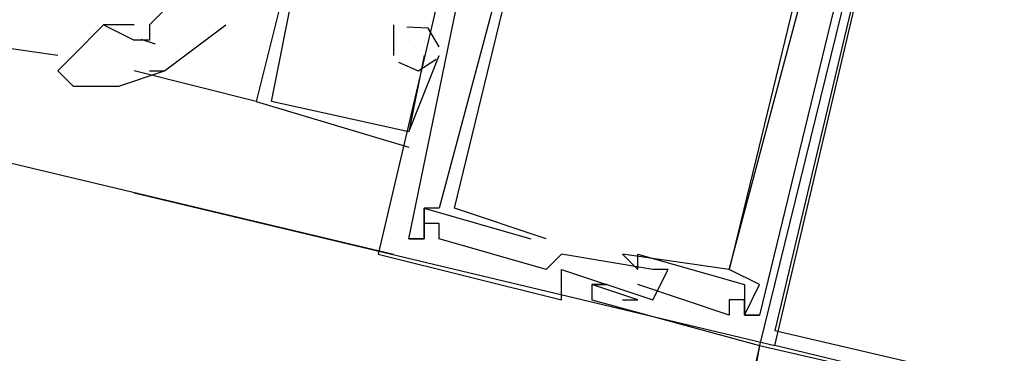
# Model space of a CAD drawing. Header units: feet. Extents: x -79 to 198, y -22 to 181.
# Tile 224 of 256: x 126.367 to 127.227, y 127.411 to 127.702. Entities that reach past the tile are written whole.
import ezdxf

# ---------------------------------------------------------------- set-up
doc = ezdxf.new("R2010")
doc.units = ezdxf.units.FT
doc.layers.add('A-LINEA', color=7, linetype='CONTINUOUS')

msp = doc.modelspace()

# ---------------------------------------------------------------- linework, layer by layer
at = {"layer": 'A-LINEA'}
for p, q in [((119.44, 129.2178), (126.6933, 127.4978)), ((126.84, 128.1778), (126.68, 127.4978)), ((126.84, 128.1778), (126.68, 127.4978)), ((126.84, 128.1778), (126.68, 127.4978)), ((127.0267, 127.4178), (127.1867, 128.0978)), ((127.0267, 127.4178), (127.1867, 128.0978)), ((127.0267, 127.4178), (127.1867, 128.0978)), ((126.4667, 127.6978), (126.44, 127.6978)), ((126.44, 127.6978), (126.4667, 127.6844)), ((126.6933, 127.6978), (126.6933, 127.6844)), ((126.6933, 127.6978), (126.6933, 127.6978)), ((126.6933, 127.6978), (126.6933, 127.6844)), ((126.6933, 127.6978), (126.6933, 127.6978)), ((126.6933, 127.6978), (126.6933, 127.6844)), ((126.6933, 127.6978), (126.6933, 127.6978)), ((126.4, 127.6711), (126.3067, 127.6844)), ((126.4726, 127.6855), (126.4849, 127.6814)), ((126.6933, 127.6844), (126.6933, 127.6711)), ((126.6933, 127.6844), (126.6933, 127.6844)), ((126.6933, 127.6844), (126.6933, 127.6711)), ((126.6933, 127.6844), (126.6933, 127.6844)), ((126.6933, 127.6844), (126.6933, 127.6711)), ((126.6933, 127.6844), (126.6933, 127.6844)), ((126.7067, 127.6844), (126.7067, 127.6844)), ((126.7067, 127.6844), (126.7067, 127.6844)), ((126.7067, 127.6844), (126.7067, 127.6844)), ((126.72, 127.6844), (126.72, 127.6844)), ((126.72, 127.6844), (126.72, 127.6844)), ((126.72, 127.6844), (126.72, 127.6844)), ((126.72, 127.6844), (126.72, 127.6844)), ((126.72, 127.6844), (126.72, 127.6844)), ((126.72, 127.6844), (126.72, 127.6844)), ((126.6933, 127.6711), (126.6933, 127.6711)), ((126.6933, 127.6711), (126.6933, 127.6711)), ((126.6933, 127.6711), (126.6933, 127.6711)), ((126.7067, 127.6044), (126.7333, 127.6711)), ((126.7067, 127.6044), (126.7333, 127.6711)), ((126.7067, 127.6044), (126.7333, 127.6711)), ((126.72, 127.6711), (126.72, 127.6711)), ((126.72, 127.6711), (126.72, 127.6711)), ((126.72, 127.6711), (126.72, 127.6711)), ((126.7333, 127.6711), (126.7333, 127.6711)), ((126.7333, 127.6711), (126.7333, 127.6711)), ((126.7333, 127.6711), (126.7333, 127.6711)), ((126.5733, 127.6311), (126.4667, 127.6578)), ((126.48, 127.6578), (126.4933, 127.6578)), ((126.5733, 127.6311), (126.5733, 127.6311)), ((126.5733, 127.6311), (126.7067, 127.5911)), ((126.5733, 127.6311), (126.5733, 127.6311)), ((126.5733, 127.6311), (126.5733, 127.6311)), ((126.5733, 127.6311), (126.7067, 127.5911)), ((126.5733, 127.6311), (126.5733, 127.6311)), ((126.5733, 127.6311), (126.5733, 127.6311)), ((126.5733, 127.6311), (126.7067, 127.5911)), ((126.5733, 127.6311), (126.5733, 127.6311)), ((126.5867, 127.6311), (126.5867, 127.6311)), ((126.5867, 127.6311), (126.5867, 127.6311)), ((126.5867, 127.6311), (126.5867, 127.6311)), ((126.7067, 127.6044), (126.7067, 127.6044)), ((126.7067, 127.6044), (126.7067, 127.6044)), ((126.7067, 127.6044), (126.7067, 127.6044)), ((126.7067, 127.6044), (126.7067, 127.6044)), ((126.7067, 127.6044), (126.7067, 127.6044)), ((126.7067, 127.6044), (126.7067, 127.6044)), ((126.7067, 127.5911), (126.7067, 127.5911)), ((126.7067, 127.5911), (126.7067, 127.5911)), ((126.7067, 127.5911), (126.7067, 127.5911)), ((126.4667, 127.5511), (127.0267, 127.4178)), ((126.4667, 127.5511), (127.0267, 127.4178)), ((126.72, 127.5378), (126.72, 127.5378)), ((126.72, 127.5378), (126.72, 127.5378)), ((126.72, 127.5378), (126.72, 127.5378)), ((126.72, 127.5378), (126.72, 127.5378)), ((126.72, 127.5378), (126.72, 127.5378)), ((126.72, 127.5378), (126.72, 127.5378)), ((126.7333, 127.5378), (126.7333, 127.5378)), ((126.7333, 127.5378), (126.7333, 127.5378)), ((126.7333, 127.5378), (126.7333, 127.5378)), ((126.7467, 127.5378), (126.7467, 127.5378)), ((126.7467, 127.5378), (126.7467, 127.5378)), ((126.7467, 127.5378), (126.7467, 127.5378)), ((126.7067, 127.5244), (126.7067, 127.5244)), ((126.7067, 127.5244), (126.7067, 127.5244)), ((126.7067, 127.5244), (126.7067, 127.5244)), ((126.7067, 127.5244), (126.7067, 127.5244)), ((126.7067, 127.5244), (126.7067, 127.5244)), ((126.7067, 127.5244), (126.7067, 127.5244)), ((126.72, 127.5244), (126.72, 127.5244)), ((126.72, 127.5244), (126.72, 127.5244)), ((126.72, 127.5244), (126.72, 127.5244)), ((126.72, 127.5244), (126.72, 127.5244)), ((126.72, 127.5244), (126.72, 127.5244)), ((126.72, 127.5244), (126.72, 127.5244)), ((126.7333, 127.5244), (126.7333, 127.5244)), ((126.7333, 127.5244), (126.7333, 127.5244)), ((126.7333, 127.5244), (126.7333, 127.5244)), ((126.7067, 127.5111), (126.7067, 127.5111)), ((126.7067, 127.5111), (126.7067, 127.5111)), ((126.7067, 127.5111), (126.7067, 127.5111)), ((126.7067, 127.5111), (126.7067, 127.5111)), ((126.7067, 127.5111), (126.7067, 127.5111)), ((126.7067, 127.5111), (126.7067, 127.5111)), ((126.72, 127.5111), (126.72, 127.5111)), ((126.72, 127.5111), (126.72, 127.5111)), ((126.72, 127.5111), (126.72, 127.5111)), ((126.72, 127.5111), (126.72, 127.5111)), ((126.72, 127.5111), (126.72, 127.5111)), ((126.72, 127.5111), (126.72, 127.5111)), ((126.7333, 127.5111), (126.7333, 127.5111)), ((126.7333, 127.5111), (126.7333, 127.5111)), ((126.7333, 127.5111), (126.7333, 127.5111)), ((126.8133, 127.5111), (126.8133, 127.5111)), ((126.8133, 127.5111), (126.8133, 127.5111)), ((126.8133, 127.5111), (126.8133, 127.5111)), ((126.8267, 127.5111), (126.8267, 127.5111)), ((126.8267, 127.5111), (126.8267, 127.5111)), ((126.8267, 127.5111), (126.8267, 127.5111)), ((126.68, 127.4978), (126.68, 127.4978)), ((126.68, 127.4978), (126.68, 127.4978)), ((126.68, 127.4978), (126.68, 127.4978)), ((126.6933, 127.4978), (126.6933, 127.4978)), ((126.6933, 127.4978), (126.6933, 127.4978)), ((126.6933, 127.4978), (126.6933, 127.4978)), ((126.84, 127.4978), (126.84, 127.4978)), ((126.84, 127.4978), (126.84, 127.4978)), ((126.84, 127.4978), (126.84, 127.4978)), ((126.8933, 127.4978), (126.8933, 127.4978)), ((126.8933, 127.4978), (126.8933, 127.4978)), ((126.8933, 127.4978), (126.8933, 127.4978)), ((126.9067, 127.4978), (126.9067, 127.4978)), ((126.9067, 127.4978), (126.9067, 127.4978)), ((126.9067, 127.4978), (126.9067, 127.4978)), ((126.8267, 127.4844), (126.8267, 127.4844)), ((126.8267, 127.4844), (126.8267, 127.4844)), ((126.8267, 127.4844), (126.8267, 127.4844)), ((126.84, 127.4844), (126.84, 127.4844)), ((126.84, 127.4844), (126.84, 127.4844)), ((126.84, 127.4844), (126.84, 127.4844)), ((126.9067, 127.4844), (126.9067, 127.4844)), ((126.9067, 127.4844), (126.9067, 127.4844)), ((126.9067, 127.4844), (126.9067, 127.4844)), ((126.92, 127.4844), (126.92, 127.4844)), ((126.92, 127.4844), (126.92, 127.4844)), ((126.92, 127.4844), (126.92, 127.4844)), ((126.9333, 127.4844), (126.9333, 127.4844)), ((126.9333, 127.4844), (126.9333, 127.4844)), ((126.9333, 127.4844), (126.9333, 127.4844)), ((126.9867, 127.4844), (126.9867, 127.4844)), ((126.9867, 127.4844), (126.9867, 127.4844)), ((126.9867, 127.4844), (126.9867, 127.4844)), ((126.9867, 127.4844), (126.9867, 127.4844)), ((126.9867, 127.4844), (126.9867, 127.4844)), ((126.9867, 127.4844), (126.9867, 127.4844)), ((126.8667, 127.4711), (126.8667, 127.4711)), ((126.8667, 127.4711), (126.8667, 127.4711)), ((126.8667, 127.4711), (126.8667, 127.4711)), ((126.8667, 127.4711), (126.8667, 127.4711)), ((126.8667, 127.4711), (126.8667, 127.4711)), ((126.8667, 127.4711), (126.8667, 127.4711)), ((126.88, 127.4711), (126.88, 127.4711)), ((126.88, 127.4711), (126.88, 127.4711)), ((126.88, 127.4711), (126.88, 127.4711)), ((126.9067, 127.4711), (126.9067, 127.4711)), ((126.9067, 127.4711), (126.9067, 127.4711)), ((126.9067, 127.4711), (126.9067, 127.4711)), ((126.92, 127.4711), (126.92, 127.4711)), ((126.92, 127.4711), (126.92, 127.4711)), ((126.92, 127.4711), (126.92, 127.4711)), ((127, 127.4711), (127, 127.4711)), ((127, 127.4711), (127, 127.4711)), ((127, 127.4711), (127, 127.4711)), ((127.0133, 127.4711), (127.0133, 127.4711)), ((127.0133, 127.4711), (127.0133, 127.4711)), ((127.0133, 127.4711), (127.0133, 127.4711)), ((126.84, 127.4578), (126.84, 127.4578)), ((126.84, 127.4578), (126.84, 127.4578)), ((126.84, 127.4578), (126.84, 127.4578)), ((126.8667, 127.4578), (126.8667, 127.4578)), ((126.8667, 127.4578), (126.8667, 127.4578)), ((126.8667, 127.4578), (126.8667, 127.4578)), ((126.8933, 127.4578), (126.8933, 127.4578)), ((126.8933, 127.4578), (126.8933, 127.4578)), ((126.8933, 127.4578), (126.8933, 127.4578)), ((126.9067, 127.4578), (126.9067, 127.4578)), ((126.9067, 127.4578), (126.9067, 127.4578)), ((126.9067, 127.4578), (126.9067, 127.4578)), ((126.92, 127.4578), (126.92, 127.4578)), ((126.92, 127.4578), (126.92, 127.4578)), ((126.92, 127.4578), (126.92, 127.4578)), ((126.9867, 127.4578), (126.9867, 127.4578)), ((126.9867, 127.4578), (126.9867, 127.4578)), ((126.9867, 127.4578), (126.9867, 127.4578)), ((127, 127.4578), (127, 127.4578)), ((127, 127.4578), (127, 127.4578)), ((127, 127.4578), (127, 127.4578)), ((126.9867, 127.4444), (126.9867, 127.4444)), ((126.9867, 127.4444), (126.9867, 127.4444)), ((126.9867, 127.4444), (126.9867, 127.4444)), ((127, 127.4444), (127, 127.4444)), ((127, 127.4444), (127, 127.4444)), ((127, 127.4444), (127, 127.4444)), ((127, 127.4444), (127, 127.4444)), ((127, 127.4444), (127, 127.4444)), ((127, 127.4444), (127, 127.4444)), ((127, 127.4444), (127, 127.4444)), ((127, 127.4444), (127, 127.4444)), ((127, 127.4444), (127, 127.4444)), ((127.0133, 127.4444), (127.0133, 127.4444)), ((127.0133, 127.4444), (127.0133, 127.4444)), ((127.0133, 127.4444), (127.0133, 127.4444)), ((127.0133, 127.4178), (126.9467, 127.1244)), ((127.0133, 127.4178), (126.9867, 127.2711)), ((127.0133, 127.4178), (126.9867, 127.2711)), ((127.0133, 127.4178), (126.9867, 127.2711)), ((127.0133, 127.4178), (127.0133, 127.4178)), ((127.0133, 127.4178), (127.0133, 127.4178)), ((127.0133, 127.4178), (127.0133, 127.4178)), ((127.0133, 127.4178), (127.0133, 127.4178)), ((127.0133, 127.4178), (127.0133, 127.4178)), ((127.0133, 127.4178), (127.0133, 127.4178)), ((127.6933, 127.2578), (127.0267, 127.4178)), ((127.0267, 127.4178), (127.0267, 127.4178)), ((127.6933, 127.2578), (127.0267, 127.4178)), ((127.0267, 127.4178), (127.0267, 127.4178)), ((127.6933, 127.2578), (127.0267, 127.4178)), ((127.0267, 127.4178), (127.0267, 127.4178)), ((127.0267, 127.4178), (127.0267, 127.4178)), ((127.0267, 127.4178), (127.0267, 127.4178)), ((127.0267, 127.4178), (127.0267, 127.4178))]:
    msp.add_line(p, q, dxfattribs=at)
for points in [[(127.0133, 127.4178), (127.8267, 127.2311), (128.0267, 128.0444), (127.2133, 128.2311), (127.0133, 127.4178)], [(127.0267, 127.4311), (127.8267, 127.2444), (128.0133, 128.0311), (127.2133, 128.2178), (127.0267, 127.4311)], [(126.8267, 127.5111), (126.7467, 127.5378), (126.8667, 128.0311), (126.9467, 128.0178), (126.9467, 128.0178), (126.9467, 128.0311), (126.9467, 128.0178)], [(126.8267, 127.5111), (126.7467, 127.5378), (126.8667, 128.0311), (126.9467, 128.0178), (126.9467, 128.0178), (126.9467, 128.0311), (126.9467, 128.0178)], [(126.8267, 127.5111), (126.7467, 127.5378), (126.8667, 128.0311), (126.9467, 128.0178), (126.9467, 128.0178), (126.9467, 128.0311), (126.9467, 128.0178)], [(127.1067, 127.8978), (127.1067, 127.8844), (127.0933, 127.8844), (127.1067, 127.9778), (127.1333, 127.9778), (127.1067, 127.9911), (127.0267, 128.0044), (127.0133, 128.0044), (127.0133, 128.0044), (127.1067, 127.9778), (126.9867, 127.4844), (126.8933, 127.4978), (126.9067, 127.4844), (126.9067, 127.4978), (127, 127.4711), (127, 127.4444), (127.0133, 127.4444), (127, 127.4444), (127.0133, 127.4711), (126.9867, 127.4844), (127.0933, 127.8844), (127.1067, 127.8844)], [(127.1067, 127.8978), (127.1067, 127.8844), (127.0933, 127.8844), (127.1067, 127.9778), (127.1333, 127.9778), (127.1067, 127.9911), (127.0267, 128.0044), (127.0133, 128.0044), (127.0133, 128.0044), (127.1067, 127.9778), (126.9867, 127.4844), (126.8933, 127.4978), (126.9067, 127.4844), (126.9067, 127.4978), (127, 127.4711), (127, 127.4444), (127.0133, 127.4444), (127, 127.4444), (127.0133, 127.4711), (126.9867, 127.4844), (127.0933, 127.8844), (127.1067, 127.8844)], [(127.1067, 127.8978), (127.1067, 127.8844), (127.0933, 127.8844), (127.1067, 127.9778), (127.1333, 127.9778), (127.1067, 127.9911), (127.0267, 128.0044), (127.0133, 128.0044), (127.0133, 128.0044), (127.1067, 127.9778), (126.9867, 127.4844), (126.8933, 127.4978), (126.9067, 127.4844), (126.9067, 127.4978), (127, 127.4711), (127, 127.4444), (127.0133, 127.4444), (127, 127.4444), (127.0133, 127.4711), (126.9867, 127.4844), (127.0933, 127.8844), (127.1067, 127.8844)], [(126.92, 127.4578), (126.9333, 127.4844), (126.92, 127.4844), (126.84, 127.4978), (126.8267, 127.4844), (126.7333, 127.5111), (126.7333, 127.5244), (126.72, 127.5244), (126.72, 127.5111), (126.7067, 127.5111), (126.8, 127.9644)], [(126.92, 127.4578), (126.9333, 127.4844), (126.92, 127.4844), (126.84, 127.4978), (126.8267, 127.4844), (126.7333, 127.5111), (126.7333, 127.5244), (126.72, 127.5244), (126.72, 127.5111), (126.7067, 127.5111), (126.8, 127.9644)], [(126.92, 127.4578), (126.9333, 127.4844), (126.92, 127.4844), (126.84, 127.4978), (126.8267, 127.4844), (126.7333, 127.5111), (126.7333, 127.5244), (126.72, 127.5244), (126.72, 127.5111), (126.7067, 127.5111), (126.8, 127.9644)], [(126.84, 127.9378), (126.7333, 127.5378), (126.72, 127.5378), (126.72, 127.5244)], [(126.84, 127.9378), (126.7333, 127.5378), (126.72, 127.5378), (126.72, 127.5244)], [(126.84, 127.9378), (126.7333, 127.5378), (126.72, 127.5378), (126.72, 127.5244)], [(127.1067, 127.8844), (127.1067, 127.8978), (127.12, 127.8844), (127.0133, 127.4444)], [(127.1067, 127.8844), (127.1067, 127.8978), (127.12, 127.8844), (127.0133, 127.4444)], [(127.1067, 127.8844), (127.1067, 127.8978), (127.12, 127.8844), (127.0133, 127.4444)], [(126.76, 127.8311), (126.7467, 127.8044), (126.6533, 127.8178), (126.6533, 127.8311), (126.6267, 127.8311), (126.64, 127.8444), (126.6267, 127.8444), (126.5733, 127.6311)], [(126.76, 127.8311), (126.7467, 127.8044), (126.6533, 127.8178), (126.6533, 127.8311), (126.6267, 127.8311), (126.64, 127.8444), (126.6267, 127.8444), (126.5733, 127.6311)], [(126.76, 127.8311), (126.7467, 127.8044), (126.6533, 127.8178), (126.6533, 127.8311), (126.6267, 127.8311), (126.64, 127.8444), (126.6267, 127.8444), (126.5733, 127.6311)], [(126.72, 127.6711), (126.7067, 127.6044), (126.5867, 127.6311), (126.6267, 127.8311), (126.6533, 127.8178), (126.6533, 127.8178), (126.7467, 127.7911)], [(126.72, 127.6711), (126.7067, 127.6044), (126.5867, 127.6311), (126.6267, 127.8311), (126.6533, 127.8178), (126.6533, 127.8178), (126.7467, 127.7911)], [(126.72, 127.6711), (126.7067, 127.6044), (126.5867, 127.6311), (126.6267, 127.8311), (126.6533, 127.8178), (126.6533, 127.8178), (126.7467, 127.7911)], [(126.52, 127.8178), (126.52, 127.7911), (126.52, 127.7778), (126.5067, 127.7644), (126.5067, 127.7511), (126.5067, 127.7378), (126.4933, 127.7244), (126.4933, 127.7111), (126.48, 127.6978), (126.48, 127.6844), (126.4667, 127.6844)], [(126.44, 127.6978), (126.4133, 127.6711), (126.4, 127.6578), (126.4133, 127.6444)], [(126.4133, 127.6444), (126.4533, 127.6444), (126.4933, 127.6578), (126.5467, 127.6978)], [(126.7333, 127.6788), (126.7236, 127.6949), (126.7049, 127.6959)], [(126.7333, 127.6788), (126.7236, 127.6949), (126.7049, 127.6959)], [(126.7333, 127.6788), (126.7236, 127.6949), (126.7049, 127.6959)], [(126.6976, 127.6654), (126.7148, 127.6578), (126.7307, 127.6679)], [(126.6976, 127.6654), (126.7148, 127.6578), (126.7307, 127.6679)], [(126.6976, 127.6654), (126.7148, 127.6578), (126.7307, 127.6679)], [(126.7067, 127.5111), (126.72, 127.5111), (126.72, 127.5378), (126.8133, 127.5111)], [(126.7067, 127.5111), (126.72, 127.5111), (126.72, 127.5378), (126.8133, 127.5111)], [(126.7067, 127.5111), (126.72, 127.5111), (126.72, 127.5378), (126.8133, 127.5111)], [(126.68, 127.4978), (126.84, 127.4578), (126.84, 127.4844), (126.92, 127.4578)], [(126.68, 127.4978), (126.84, 127.4578), (126.84, 127.4844), (126.92, 127.4578)], [(126.68, 127.4978), (126.84, 127.4578), (126.84, 127.4844), (126.92, 127.4578)], [(126.8933, 127.4578), (126.9067, 127.4578), (126.8667, 127.4711), (126.88, 127.4711), (126.8667, 127.4711), (126.8667, 127.4578), (127.0133, 127.4178)], [(126.8933, 127.4578), (126.9067, 127.4578), (126.8667, 127.4711), (126.88, 127.4711), (126.8667, 127.4711), (126.8667, 127.4578), (127.0133, 127.4178)], [(126.8933, 127.4578), (126.9067, 127.4578), (126.8667, 127.4711), (126.88, 127.4711), (126.8667, 127.4711), (126.8667, 127.4578), (127.0133, 127.4178)], [(127.0133, 127.4444), (127, 127.4444), (127, 127.4578), (126.9867, 127.4578), (126.9867, 127.4444), (126.9067, 127.4711)], [(127.0133, 127.4444), (127, 127.4444), (127, 127.4578), (126.9867, 127.4578), (126.9867, 127.4444), (126.9067, 127.4711)], [(127.0133, 127.4444), (127, 127.4444), (127, 127.4578), (126.9867, 127.4578), (126.9867, 127.4444), (126.9067, 127.4711)]]:
    msp.add_lwpolyline(points, dxfattribs=at)

doc.saveas('drawing.dxf')
